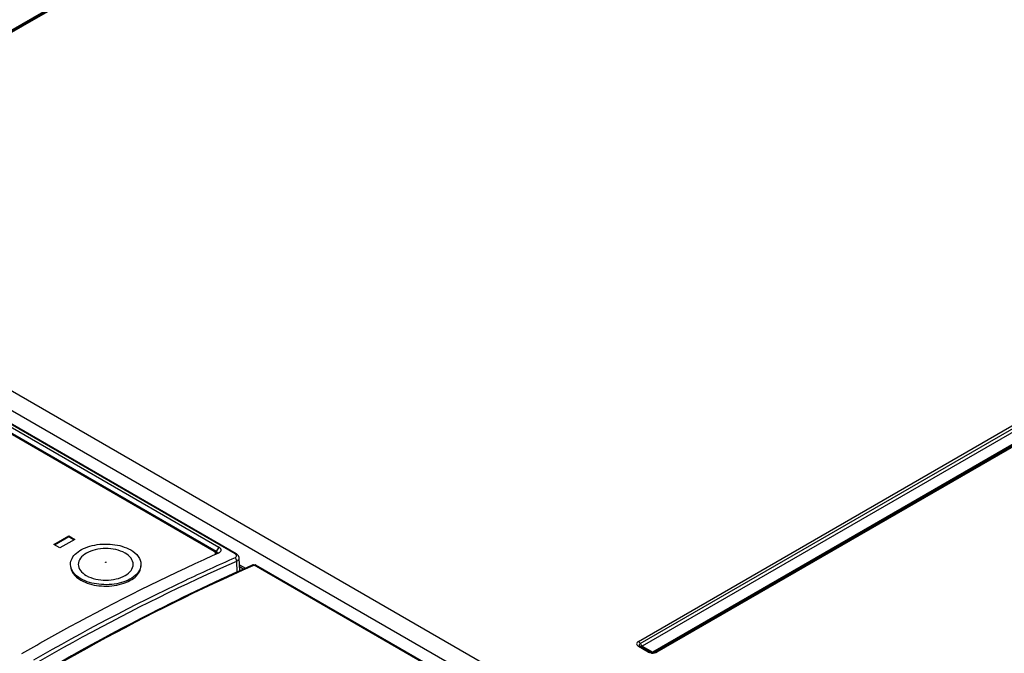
# Model space of a CAD drawing. Header units: inches. Extents: x 0 to 117, y 0 to 83.
# Tile 53 of 86: x 97.12 to 99.32, y 28.71 to 30.13. Entities that reach past the tile are written whole.
import ezdxf

# ---------------------------------------------------------------- set-up
doc = ezdxf.new("R2010")
doc.units = ezdxf.units.IN
doc.header["$LTSCALE"] = 6.431102
doc.header["$MEASUREMENT"] = 0
doc.layers.get('0').update_dxf_attribs({"linetype": 'CONTINUOUS'})

msp = doc.modelspace()

# ---------------------------------------------------------------- linework, layer by layer
at = {"color": 7, "linetype": 'CONTINUOUS'}
for p, q in [((96.6146, 29.8227), (98.7329, 31.0457)), ((98.7374, 31.0454), (96.6202, 29.8231)), ((98.7413, 31.045), (96.6242, 29.8227)), ((98.5037, 28.7376), (100.6208, 29.9599)), ((98.508, 28.7327), (100.6252, 29.955)), ((100.6304, 29.9502), (98.5121, 28.7272)), ((97.6024, 28.9333), (96.3775, 29.6405)), ((97.6049, 28.9334), (96.38, 29.6406)), ((98.2097, 28.6143), (96.4009, 29.6586)), ((96.4796, 29.6578), (104.8645, 24.8169)), ((96.4023, 29.6203), (97.566, 28.9484)), ((97.5556, 28.9388), (96.3961, 29.6082)), ((97.5598, 28.9386), (96.3962, 29.6104)), ((99.571, 29.3113), (98.5357, 28.7136)), ((99.576, 29.3116), (98.5411, 28.7141)), ((99.58, 29.3112), (98.5451, 28.7137)), ((97.1972, 28.9544), (97.2306, 28.9737)), ((97.1985, 28.9536), (97.2306, 28.9721)), ((97.2445, 28.9657), (97.2111, 28.9464)), ((97.2306, 28.9721), (97.2306, 28.9737)), ((97.2306, 28.9737), (97.2445, 28.9657)), ((97.2306, 28.9721), (97.2431, 28.9649)), ((97.2111, 28.9464), (97.1972, 28.9544)), ((97.5555, 28.931), (97.566, 28.9356)), ((97.5581, 28.9362), (97.5584, 28.9355)), ((97.566, 28.9484), (97.5598, 28.9386)), ((97.5598, 28.9386), (97.5598, 28.9343)), ((97.5598, 28.9386), (97.5609, 28.9378)), ((97.5637, 28.9366), (97.5658, 28.9354)), ((97.566, 28.9356), (97.5673, 28.9363)), ((97.5538, 28.9302), (97.5555, 28.931)), ((97.5585, 28.9347), (97.5585, 28.9322)), ((97.5598, 28.9343), (97.5586, 28.9349)), ((97.5598, 28.9343), (97.5606, 28.9337)), ((97.5627, 28.935), (97.5625, 28.934)), ((97.6034, 28.9327), (97.6024, 28.9333)), ((97.6068, 28.8926), (97.6061, 28.9171)), ((97.6127, 28.8952), (97.6114, 28.924)), ((97.6121, 28.9087), (97.6254, 28.901)), ((97.6123, 28.9048), (97.6218, 28.8993)), ((97.6426, 28.9071), (97.6448, 28.9081)), ((98.1877, 28.5947), (97.6448, 28.9081)), ((98.191, 28.5947), (97.6481, 28.9081)), ((98.5048, 28.727), (98.5037, 28.7265)), ((98.5259, 28.7137), (98.5037, 28.7265)), ((98.5058, 28.7273), (98.5048, 28.727)), ((98.5063, 28.7273), (98.5058, 28.7273)), ((98.5061, 28.7285), (98.5059, 28.7292)), ((98.5072, 28.7272), (98.5061, 28.7285)), ((98.5075, 28.727), (98.5063, 28.7273)), ((98.5076, 28.7269), (98.5072, 28.7272)), ((98.5072, 28.7272), (98.5072, 28.7272)), ((98.5299, 28.714), (98.5076, 28.7269)), ((98.5109, 28.7261), (98.5098, 28.726)), ((98.5107, 28.729), (98.512, 28.728)), ((98.5122, 28.7272), (98.5109, 28.7261)), ((98.5126, 28.7269), (98.5109, 28.7261)), ((98.512, 28.728), (98.5126, 28.7276)), ((98.5121, 28.7272), (98.5357, 28.7136)), ((98.5293, 28.7143), (98.5299, 28.7141)), ((98.5301, 28.714), (98.5299, 28.7141)), ((98.5325, 28.7131), (98.5342, 28.7137)), ((98.5342, 28.7137), (98.5349, 28.714)), ((98.5387, 28.713), (98.5363, 28.7126)), ((98.5407, 28.7138), (98.5387, 28.713)), ((98.5411, 28.7141), (98.5418, 28.7143)), ((98.5418, 28.7143), (98.5424, 28.7144)), ((98.5431, 28.7128), (98.5451, 28.7137)), ((98.5433, 28.7128), (98.5451, 28.7137))]:
    msp.add_line(p, q, dxfattribs=at)
for points in [[(97.3129, 28.9144), (97.3128, 28.9145), (97.3128, 28.9146), (97.3128, 28.9146), (97.3128, 28.9147), (97.3129, 28.9148), (97.3129, 28.9149), (97.3131, 28.9149), (97.3132, 28.915), (97.3134, 28.915), (97.3135, 28.915), (97.3137, 28.915), (97.3138, 28.9149)], [(97.3138, 28.9149), (97.3139, 28.9148), (97.314, 28.9147), (97.314, 28.9146), (97.314, 28.9145), (97.3139, 28.9145), (97.3138, 28.9144), (97.3137, 28.9143), (97.3135, 28.9143), (97.3134, 28.9143), (97.3132, 28.9143), (97.3131, 28.9143), (97.3129, 28.9144)], [(97.608, 28.931), (97.6073, 28.9317), (97.6066, 28.9323), (97.6057, 28.9328), (97.6049, 28.9334)], [(97.6114, 28.924), (97.6114, 28.9241), (97.6113, 28.9249), (97.6112, 28.9258), (97.6109, 28.9266), (97.6106, 28.9274), (97.6102, 28.9282), (97.6098, 28.9289), (97.6093, 28.9297), (97.6087, 28.9304), (97.608, 28.931)]]:
    msp.add_lwpolyline(points, dxfattribs=at)
for centre, radius, start, end in [((97.5551, 28.9347), 0.00333, 0.0541, 12.7402), ((97.5609, 28.9473), 0.0127, 300.035, 301.3639), ((97.5563, 28.928), 0.00714, 48.8588, 52.7189), ((97.6449, 28.9025), 0.00655, 60.0045, 69.148), ((98.5108, 28.7315), 0.00561, 229.8953, 235.3834), ((98.5063, 28.7246), 0.00264, 49.1252, 63.9291), ((98.5184, 28.7372), 0.0112, 222.9965, 226.8964), ((98.5286, 28.7118), 0.00264, 49.1252, 60.0314), ((98.5339, 28.72), 0.00715, 240.0518, 243.9347), ((98.5354, 28.7338), 0.0224, 261.2375, 267.1691), ((98.5354, 28.7329), 0.0215, 260.9203, 267.0344), ((98.5355, 28.7279), 0.0151, 262.8781, 266.9695), ((98.5355, 28.7348), 0.0234, 267.1322, 272.8606), ((98.5355, 28.7341), 0.0227, 266.9846, 273.0079), ((98.5355, 28.7283), 0.0154, 266.9663, 273.1107), ((98.5355, 28.7253), 0.0128, 267.6785, 273.4285), ((98.5356, 28.7277), 0.0148, 273.072, 279.2134), ((98.5358, 28.7263), 0.0135, 279.2474, 281.3531), ((98.5425, 28.7118), 0.00264, 119.969, 130.8747), ((98.5416, 28.7078), 0.00684, 59.9434, 65.1636)]:
    msp.add_arc(centre, radius, start, end, dxfattribs=at)
for points, knots in [([(97.2346, 28.9098), (97.2346, 28.9144), (97.2374, 28.9242), (97.2481, 28.9364), (97.2639, 28.946), (97.2909, 28.955), (97.3278, 28.9569), (97.3569, 28.949), (97.3691, 28.942)], [0, 0, 0, 0, 0.087142, 0.186855, 0.304529, 0.438667, 0.730123, 1, 1, 1, 1]), ([(97.3567, 28.9349), (97.3439, 28.9423), (97.3202, 28.9468), (97.2905, 28.9436), (97.2707, 28.9364), (97.2563, 28.9253), (97.2502, 28.9098), (97.2562, 28.8944), (97.2649, 28.8877), (97.27, 28.8848)], [0, 0, 0, 0, 0.290781, 0.444836, 0.583907, 0.698489, 0.791951, 0.885404, 1, 1, 1, 1]), ([(97.3691, 28.942), (97.3756, 28.9382), (97.3868, 28.9296), (97.3921, 28.916), (97.3921, 28.9098)], [0, 0, 0, 0, 0.550793, 1, 1, 1, 1]), ([(97.5609, 28.9378), (97.5612, 28.9376), (97.5621, 28.9369), (97.5628, 28.9357), (97.5627, 28.935)], [0, 0, 0, 0, 0.307172, 1, 1, 1, 1]), ([(97.5675, 28.9365), (97.5687, 28.9371), (97.5706, 28.9387), (97.5719, 28.9441), (97.5683, 28.9471), (97.566, 28.9484)], [0, 0, 0, 0, 0.25887, 0.472048, 1, 1, 1, 1]), ([(96.7083, 28.3988), (96.7815, 28.4512), (97.0672, 28.6462), (97.3719, 28.8142), (97.6061, 28.9171)], [0, 0, 0, 0, 0.260516, 1, 1, 1, 1]), ([(97.1261, 28.7104), (97.1616, 28.7309), (97.3014, 28.8094), (97.445, 28.8812), (97.5538, 28.9302)], [0, 0, 0, 0, 0.255438, 1, 1, 1, 1]), ([(97.6024, 28.9244), (97.5647, 28.9078), (97.4115, 28.8379), (97.2623, 28.7591), (97.1522, 28.6955)], [0, 0, 0, 0, 0.244565, 1, 1, 1, 1]), ([(97.27, 28.8848), (97.2829, 28.8774), (97.3065, 28.8728), (97.3363, 28.876), (97.3561, 28.8833), (97.3705, 28.8944), (97.3766, 28.9098), (97.3705, 28.9253), (97.3618, 28.9319), (97.3567, 28.9349)], [0, 0, 0, 0, 0.290781, 0.444836, 0.583907, 0.698489, 0.791951, 0.885404, 1, 1, 1, 1]), ([(97.6024, 28.9244), (97.6028, 28.9246), (97.6042, 28.9253), (97.6055, 28.9267), (97.6057, 28.9278)], [0, 0, 0, 0, 0.298268, 1, 1, 1, 1]), ([(97.6057, 28.9278), (97.606, 28.929), (97.6053, 28.9311), (97.6039, 28.9323), (97.6034, 28.9327)], [0, 0, 0, 0, 0.69415, 1, 1, 1, 1]), ([(97.6061, 28.9171), (97.6069, 28.9175), (97.6094, 28.9189), (97.6115, 28.9219), (97.6114, 28.924)], [0, 0, 0, 0, 0.304552, 1, 1, 1, 1]), ([(97.642, 28.9084), (97.565, 28.8745), (97.2473, 28.7232), (96.9468, 28.5369), (96.7289, 28.3815)], [0, 0, 0, 0, 0.239104, 1, 1, 1, 1]), ([(96.73, 28.3799), (96.8047, 28.4332), (97.0954, 28.631), (97.4049, 28.8021), (97.6426, 28.9071)], [0, 0, 0, 0, 0.261027, 1, 1, 1, 1]), ([(97.2577, 28.8777), (97.2512, 28.8814), (97.24, 28.89), (97.2346, 28.9037), (97.2346, 28.9098)], [0, 0, 0, 0, 0.550793, 1, 1, 1, 1]), ([(97.2346, 28.9066), (97.2346, 28.9005), (97.24, 28.8868), (97.2512, 28.8782), (97.2577, 28.8745)], [0, 0, 0, 0, 0.449211, 1, 1, 1, 1]), ([(97.3921, 28.9098), (97.3921, 28.9053), (97.3894, 28.8955), (97.3787, 28.8833), (97.3629, 28.8736), (97.3358, 28.8646), (97.299, 28.8628), (97.2699, 28.8706), (97.2577, 28.8777)], [0, 0, 0, 0, 0.087142, 0.186855, 0.304529, 0.438667, 0.730123, 1, 1, 1, 1]), ([(97.2577, 28.8745), (97.2699, 28.8674), (97.299, 28.8595), (97.3358, 28.8614), (97.3629, 28.8704), (97.3787, 28.8801), (97.3894, 28.8922), (97.3921, 28.9021), (97.3921, 28.9066)], [0, 0, 0, 0, 0.269866, 0.561312, 0.695454, 0.813134, 0.912852, 1, 1, 1, 1]), ([(98.5037, 28.7376), (98.5017, 28.7365), (98.4977, 28.7321), (98.5017, 28.7277), (98.5037, 28.7265)], [0, 0, 0, 0, 0.499998, 1, 1, 1, 1]), ([(98.5059, 28.7292), (98.5059, 28.7295), (98.5058, 28.73), (98.506, 28.7305), (98.5061, 28.7307)], [0, 0, 0, 0, 0.493622, 1, 1, 1, 1]), ([(98.5336, 28.713), (98.5333, 28.713), (98.5321, 28.7132), (98.5309, 28.7136), (98.5301, 28.714)], [0, 0, 0, 0, 0.292063, 1, 1, 1, 1]), ([(98.5411, 28.7141), (98.541, 28.714), (98.5401, 28.7135), (98.5392, 28.7133), (98.5384, 28.7131)], [0, 0, 0, 0, 0.190222, 1, 1, 1, 1])]:
    msp.add_open_spline(points, degree=3, knots=knots, dxfattribs=at)
for points in [[(97.5556, 28.9388), (97.5566, 28.9381), (97.5576, 28.9373), (97.5581, 28.9362)], [(97.5585, 28.9347), (97.5585, 28.9334), (97.5575, 28.932), (97.5564, 28.9312)], [(97.6049, 28.9334), (97.6042, 28.9338), (97.6032, 28.9337), (97.6024, 28.9333)], [(97.6061, 28.9171), (97.6062, 28.9198), (97.6047, 28.923), (97.6024, 28.9244)], [(97.642, 28.9084), (97.6436, 28.9091), (97.6456, 28.9092), (97.6472, 28.9086)], [(97.6448, 28.9081), (97.644, 28.9086), (97.6429, 28.9088), (97.642, 28.9084)], [(97.6448, 28.9081), (97.6458, 28.9085), (97.6472, 28.9087), (97.6481, 28.9081)], [(98.5037, 28.7376), (98.5056, 28.7365), (98.507, 28.7346), (98.508, 28.7327)], [(98.5061, 28.7307), (98.5065, 28.7315), (98.5072, 28.7322), (98.508, 28.7327)], [(98.508, 28.7327), (98.5086, 28.7315), (98.5093, 28.7305), (98.5102, 28.7295)], [(98.5109, 28.7261), (98.5105, 28.7258), (98.5098, 28.7259), (98.5093, 28.726)], [(98.5259, 28.7137), (98.5269, 28.7142), (98.5282, 28.7146), (98.5293, 28.7143)], [(98.5259, 28.7137), (98.5278, 28.7127), (98.5299, 28.712), (98.532, 28.7117)], [(98.5259, 28.7137), (98.5278, 28.7126), (98.5299, 28.712), (98.532, 28.7117)], [(98.535, 28.7125), (98.5335, 28.7126), (98.532, 28.7129), (98.5307, 28.7136)], [(98.5361, 28.714), (98.5368, 28.7136), (98.5377, 28.7132), (98.5385, 28.7131)], [(98.5367, 28.7114), (98.5389, 28.7115), (98.5411, 28.712), (98.5431, 28.7128)], [(98.5367, 28.7114), (98.5389, 28.7115), (98.5412, 28.712), (98.5433, 28.7128)], [(98.5424, 28.7144), (98.5431, 28.7145), (98.5439, 28.7143), (98.5445, 28.714)]]:
    msp.add_open_spline(points, degree=3, dxfattribs=at)

doc.saveas('drawing.dxf')
